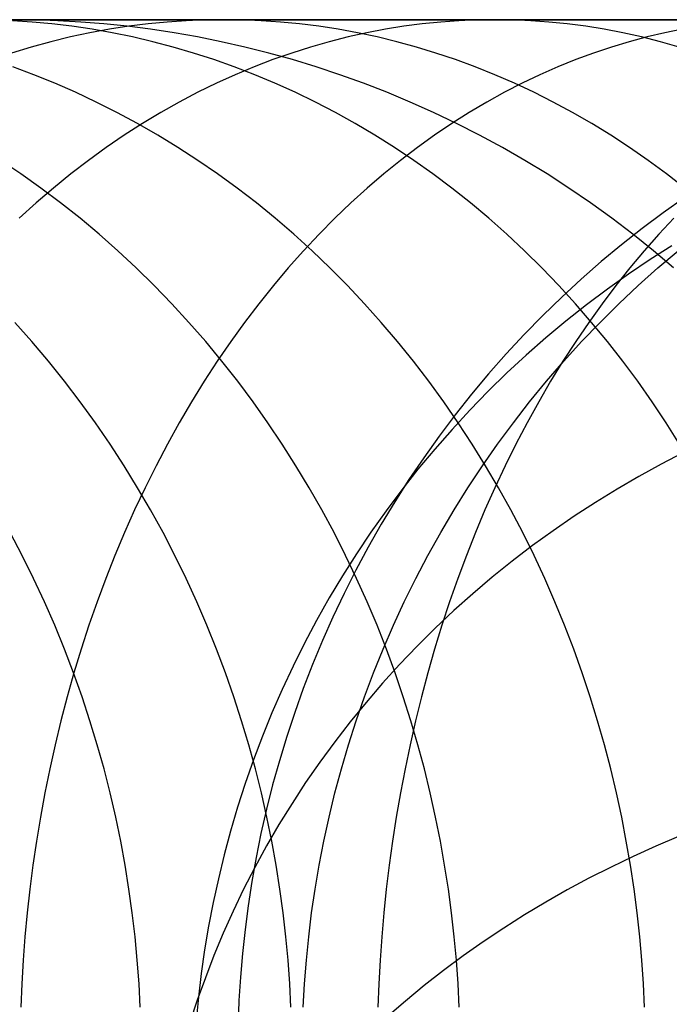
# Model space of a CAD drawing. Extents: x -10 to 451, y 0 to 260.
# Tile 25 of 61: x 46 to 56, y 163 to 178. Entities that reach past the tile are written whole.
import ezdxf

# ---------------------------------------------------------------- set-up
doc = ezdxf.new("R2010")
doc.units = 0
doc.layers.add('LIVELLO_04', color=200, linetype='CONTINUOUS')
doc.layers.add('PREDEFINITO', color=7, linetype='CONTINUOUS')

msp = doc.modelspace()

# ---------------------------------------------------------------- linework, layer by layer
at = {"layer": 'LIVELLO_04'}
for p, q in [((56.105, 175.154, 679.936), (55.782, 174.925, 679.933)), ((55.782, 174.925, 679.933), (55.464, 174.688, 679.93)), ((55.464, 174.688, 679.93), (55.152, 174.442, 679.927)), ((55.152, 174.442, 679.927), (54.846, 174.188, 679.924)), ((55.911, 174.428, 692.594), (55.582, 174.218, 692.549)), ((54.846, 174.188, 679.924), (54.545, 173.925, 679.921)), ((55.582, 174.218, 692.549), (55.257, 174, 692.502)), ((54.545, 173.925, 679.921), (54.252, 173.654, 679.918)), ((55.257, 174, 692.502), (54.938, 173.772, 692.453)), ((54.938, 173.772, 692.453), (54.623, 173.536, 692.403)), ((54.252, 173.654, 679.918), (53.965, 173.375, 679.915)), ((54.623, 173.536, 692.403), (54.314, 173.291, 692.351)), ((53.965, 173.375, 679.915), (53.685, 173.089, 679.913)), ((54.314, 173.291, 692.351), (54.011, 173.038, 692.297)), ((53.685, 173.089, 679.913), (53.412, 172.795, 679.91)), ((54.011, 173.038, 692.297), (53.714, 172.777, 692.242)), ((53.412, 172.795, 679.91), (53.147, 172.494, 679.907)), ((53.714, 172.777, 692.242), (53.424, 172.508, 692.186)), ((53.147, 172.494, 679.907), (52.89, 172.187, 679.905)), ((53.424, 172.508, 692.186), (53.141, 172.231, 692.128)), ((52.89, 172.187, 679.905), (52.641, 171.874, 679.902)), ((53.141, 172.231, 692.128), (52.864, 171.947, 692.069)), ((52.641, 171.874, 679.902), (52.401, 171.554, 679.9)), ((52.864, 171.947, 692.069), (52.596, 171.656, 692.008)), ((52.596, 171.656, 692.008), (52.335, 171.358, 691.947)), ((52.401, 171.554, 679.9), (52.169, 171.229, 679.898)), ((52.335, 171.358, 691.947), (52.082, 171.054, 691.884)), ((52.169, 171.229, 679.898), (51.946, 170.898, 679.896)), ((56.088, 171.306, 705.231), (55.75, 171.131, 705.155)), ((55.75, 171.131, 705.155), (55.415, 170.947, 705.076)), ((52.082, 171.054, 691.884), (51.837, 170.744, 691.82)), ((55.415, 170.947, 705.076), (55.084, 170.755, 704.993)), ((51.946, 170.898, 679.896), (51.732, 170.563, 679.894)), ((51.837, 170.744, 691.82), (51.601, 170.428, 691.755)), ((55.084, 170.755, 704.993), (54.758, 170.554, 704.906)), ((51.732, 170.563, 679.894), (51.526, 170.223, 679.892)), ((54.758, 170.554, 704.906), (54.436, 170.344, 704.817)), ((51.601, 170.428, 691.755), (51.373, 170.106, 691.689)), ((54.436, 170.344, 704.817), (54.119, 170.127, 704.724)), ((51.526, 170.223, 679.892), (51.33, 169.878, 679.89)), ((51.373, 170.106, 691.689), (51.154, 169.779, 691.622)), ((54.119, 170.127, 704.724), (53.807, 169.901, 704.627)), ((51.33, 169.878, 679.89), (51.144, 169.53, 679.888)), ((53.807, 169.901, 704.627), (53.502, 169.667, 704.528)), ((51.154, 169.779, 691.622), (50.945, 169.448, 691.554)), ((53.502, 169.667, 704.528), (53.202, 169.425, 704.425)), ((50.945, 169.448, 691.554), (50.744, 169.112, 691.486)), ((51.144, 169.53, 679.888), (50.966, 169.179, 679.887)), ((53.202, 169.425, 704.425), (52.908, 169.176, 704.319)), ((50.966, 169.179, 679.887), (50.798, 168.824, 679.885)), ((52.908, 169.176, 704.319), (52.622, 168.92, 704.21)), ((50.744, 169.112, 691.486), (50.552, 168.772, 691.417)), ((52.622, 168.92, 704.21), (52.342, 168.656, 704.099)), ((50.552, 168.772, 691.417), (50.37, 168.428, 691.347)), ((50.798, 168.824, 679.885), (50.64, 168.467, 679.884)), ((52.342, 168.656, 704.099), (52.069, 168.386, 703.984)), ((50.37, 168.428, 691.347), (50.197, 168.082, 691.277)), ((50.64, 168.467, 679.884), (50.491, 168.108, 679.882)), ((52.069, 168.386, 703.984), (51.805, 168.109, 703.867)), ((50.491, 168.108, 679.882), (50.352, 167.746, 679.881)), ((51.805, 168.109, 703.867), (51.547, 167.825, 703.748)), ((50.197, 168.082, 691.277), (50.034, 167.732, 691.207)), ((51.547, 167.825, 703.748), (51.298, 167.536, 703.626)), ((50.034, 167.732, 691.207), (49.88, 167.38, 691.136)), ((50.352, 167.746, 679.881), (50.222, 167.383, 679.88)), ((51.298, 167.536, 703.626), (51.058, 167.241, 703.502)), ((49.88, 167.38, 691.136), (49.736, 167.025, 691.064)), ((50.222, 167.383, 679.88), (50.102, 167.019, 679.879)), ((51.058, 167.241, 703.502), (50.826, 166.941, 703.376)), ((49.736, 167.025, 691.064), (49.602, 166.669, 690.993)), ((50.102, 167.019, 679.879), (49.991, 166.654, 679.878)), ((50.826, 166.941, 703.376), (50.602, 166.635, 703.247)), ((49.602, 166.669, 690.993), (49.477, 166.312, 690.921)), ((49.991, 166.654, 679.878), (49.889, 166.289, 679.877)), ((50.602, 166.635, 703.247), (50.387, 166.325, 703.117)), ((49.477, 166.312, 690.921), (49.361, 165.953, 690.85)), ((50.387, 166.325, 703.117), (50.182, 166.011, 702.986)), ((49.889, 166.289, 679.877), (49.797, 165.923, 679.876)), ((50.182, 166.011, 702.986), (49.985, 165.692, 702.852)), ((49.361, 165.953, 690.85), (49.255, 165.594, 690.778)), ((49.797, 165.923, 679.876), (49.714, 165.558, 679.876)), ((49.255, 165.594, 690.778), (49.158, 165.234, 690.706)), ((49.985, 165.692, 702.852), (49.798, 165.37, 702.718)), ((49.714, 165.558, 679.876), (49.641, 165.193, 679.875)), ((56.011, 165.51, 716.977), (55.668, 165.364, 716.878)), ((49.798, 165.37, 702.718), (49.621, 165.044, 702.582)), ((55.668, 165.364, 716.878), (55.329, 165.211, 716.774)), ((49.158, 165.234, 690.706), (49.071, 164.874, 690.635)), ((49.641, 165.193, 679.875), (49.576, 164.83, 679.875)), ((55.329, 165.211, 716.774), (54.993, 165.05, 716.664)), ((49.621, 165.044, 702.582), (49.452, 164.716, 702.444)), ((54.993, 165.05, 716.664), (54.66, 164.881, 716.55)), ((49.071, 164.874, 690.635), (48.993, 164.515, 690.564)), ((49.576, 164.83, 679.875), (49.52, 164.467, 679.874)), ((54.66, 164.881, 716.55), (54.332, 164.704, 716.43)), ((49.452, 164.716, 702.444), (49.294, 164.385, 702.306)), ((54.332, 164.704, 716.43), (54.008, 164.52, 716.305)), ((48.993, 164.515, 690.564), (48.924, 164.156, 690.493)), ((49.294, 164.385, 702.306), (49.144, 164.051, 702.167)), ((49.52, 164.467, 679.874), (49.473, 164.106, 679.874)), ((54.008, 164.52, 716.305), (53.689, 164.328, 716.176)), ((53.689, 164.328, 716.176), (53.375, 164.128, 716.041)), ((48.924, 164.156, 690.493), (48.864, 163.799, 690.422)), ((49.473, 164.106, 679.874), (49.434, 163.747, 679.874)), ((53.375, 164.128, 716.041), (53.066, 163.922, 715.902)), ((49.144, 164.051, 702.167), (49.005, 163.716, 702.028)), ((48.864, 163.799, 690.422), (48.813, 163.443, 690.351)), ((53.066, 163.922, 715.902), (52.763, 163.708, 715.757)), ((49.005, 163.716, 702.028), (48.875, 163.379, 701.888)), ((49.434, 163.747, 679.874), (49.404, 163.39, 679.874)), ((52.763, 163.708, 715.757), (52.466, 163.488, 715.609)), ((52.466, 163.488, 715.609), (52.176, 163.26, 715.455)), ((48.875, 163.379, 701.888), (48.754, 163.041, 701.747)), ((48.813, 163.443, 690.351), (48.77, 163.088, 690.281)), ((49.404, 163.39, 679.874), (49.382, 163.035, 679.874)), ((52.176, 163.26, 715.455), (51.892, 163.027, 715.298)), ((48.754, 163.041, 701.747), (48.643, 162.702, 701.606)), ((48.77, 163.088, 690.281), (48.736, 162.735, 690.212)), ((49.382, 163.035, 679.874), (49.368, 162.683, 679.874)), ((51.892, 163.027, 715.298), (51.616, 162.787, 715.136))]:
    msp.add_line(p, q, dxfattribs=at)
at = {"layer": 'PREDEFINITO'}
for p, q in [((65.669, 177.84, 20.779), (25.27, 177.84, 862.345)), ((45.376, 177.84, 985.277), (47.219, 177.84, 988.742)), ((46.261, 177.805, 984.743), (45.964, 177.824, 984.923)), ((46.309, 177.836, 431.173), (45.968, 177.84, 431.173)), ((46.561, 177.777, 984.563), (46.261, 177.805, 984.743)), ((46.652, 177.824, 431.173), (46.309, 177.836, 431.173)), ((46.862, 177.741, 984.381), (46.561, 177.777, 984.563)), ((46.998, 177.805, 431.173), (46.652, 177.824, 431.173)), ((47.346, 177.777, 431.173), (46.998, 177.805, 431.173)), ((47.219, 177.84, 988.742), (49.153, 177.84, 992.14)), ((47.697, 177.741, 431.173), (47.346, 177.777, 431.173)), ((48.011, 177.777, 992.923), (47.721, 177.741, 993.123)), ((48.3, 177.805, 992.725), (48.011, 177.777, 992.923)), ((48.586, 177.824, 992.528), (48.3, 177.805, 992.725)), ((48.871, 177.836, 992.333), (48.586, 177.824, 992.528)), ((49.153, 177.84, 992.14), (48.871, 177.836, 992.333)), ((49.153, 177.84, 992.14), (51.151, 177.84, 995.422)), ((49.435, 177.836, 991.946), (49.153, 177.84, 992.14)), ((49.719, 177.824, 991.751), (49.435, 177.836, 991.946)), ((50.006, 177.805, 991.554), (49.719, 177.824, 991.751)), ((50.295, 177.777, 991.356), (50.006, 177.805, 991.554)), ((50.585, 177.741, 991.157), (50.295, 177.777, 991.356)), ((51.151, 177.84, 995.422), (53.241, 177.84, 998.633)), ((52.147, 177.777, 999.486), (51.869, 177.741, 999.703)), ((52.424, 177.805, 999.27), (52.147, 177.777, 999.486)), ((52.698, 177.824, 999.056), (52.424, 177.805, 999.27)), ((52.971, 177.836, 998.844), (52.698, 177.824, 999.056)), ((53.241, 177.84, 998.633), (52.971, 177.836, 998.844)), ((53.241, 177.84, 998.633), (55.397, 177.84, 1001.737)), ((53.511, 177.836, 998.423), (53.241, 177.84, 998.633)), ((53.783, 177.824, 998.21), (53.511, 177.836, 998.423)), ((54.057, 177.805, 997.997), (53.783, 177.824, 998.21)), ((54.334, 177.777, 997.781), (54.057, 177.805, 997.997)), ((54.612, 177.741, 997.564), (54.334, 177.777, 997.781)), ((55.397, 177.84, 1001.737), (57.642, 177.84, 1004.764)), ((47.135, 177.642, 993.524), (46.841, 177.58, 993.726)), ((47.166, 177.696, 984.198), (46.862, 177.741, 984.381)), ((47.429, 177.696, 993.323), (47.135, 177.642, 993.524)), ((47.47, 177.642, 984.015), (47.166, 177.696, 984.198)), ((47.721, 177.741, 993.123), (47.429, 177.696, 993.323)), ((47.776, 177.58, 983.83), (47.47, 177.642, 984.015)), ((48.049, 177.696, 431.173), (47.697, 177.741, 431.173)), ((48.403, 177.642, 431.173), (48.049, 177.696, 431.173)), ((48.759, 177.58, 431.173), (48.403, 177.642, 431.173)), ((50.877, 177.696, 990.956), (50.585, 177.741, 991.157)), ((51.171, 177.642, 990.755), (50.877, 177.696, 990.956)), ((51.309, 177.642, 1000.14), (51.027, 177.58, 1000.359)), ((51.465, 177.58, 990.553), (51.171, 177.642, 990.755)), ((51.59, 177.696, 999.921), (51.309, 177.642, 1000.14)), ((51.869, 177.741, 999.703), (51.59, 177.696, 999.921)), ((54.891, 177.696, 997.346), (54.612, 177.741, 997.564)), ((55.172, 177.642, 997.127), (54.891, 177.696, 997.346)), ((55.454, 177.58, 996.907), (55.172, 177.642, 997.127)), ((55.806, 177.642, 1006.39), (55.538, 177.58, 1006.627)), ((56.073, 177.696, 1006.154), (55.806, 177.642, 1006.39)), ((46.545, 177.508, 993.929), (46.249, 177.427, 994.132)), ((46.841, 177.58, 993.726), (46.545, 177.508, 993.929)), ((48.082, 177.508, 983.645), (47.776, 177.58, 983.83)), ((48.389, 177.427, 983.46), (48.082, 177.508, 983.645)), ((49.115, 177.508, 431.173), (48.759, 177.58, 431.173)), ((49.472, 177.427, 431.173), (49.115, 177.508, 431.173)), ((50.744, 177.508, 1000.58), (50.461, 177.427, 1000.801)), ((51.027, 177.58, 1000.359), (50.744, 177.508, 1000.58)), ((51.761, 177.508, 990.35), (51.465, 177.58, 990.553)), ((52.057, 177.427, 990.147), (51.761, 177.508, 990.35)), ((55.269, 177.508, 1006.865), (55, 177.427, 1007.104)), ((55.538, 177.58, 1006.627), (55.269, 177.508, 1006.865)), ((55.737, 177.508, 996.687), (55.454, 177.58, 996.907)), ((56.021, 177.427, 996.466), (55.737, 177.508, 996.687)), ((46.249, 177.427, 994.132), (45.953, 177.337, 994.336)), ((48.697, 177.337, 983.275), (48.389, 177.427, 983.46)), ((49.005, 177.238, 983.089), (48.697, 177.337, 983.275)), ((49.83, 177.337, 431.173), (49.472, 177.427, 431.173)), ((50.188, 177.238, 431.173), (49.83, 177.337, 431.173)), ((50.177, 177.337, 1001.022), (49.893, 177.238, 1001.243)), ((50.461, 177.427, 1000.801), (50.177, 177.337, 1001.022)), ((52.353, 177.337, 989.943), (52.057, 177.427, 990.147)), ((52.65, 177.238, 989.74), (52.353, 177.337, 989.943)), ((54.73, 177.337, 1007.342), (54.461, 177.238, 1007.581)), ((55, 177.427, 1007.104), (54.73, 177.337, 1007.342)), ((49.312, 177.129, 982.904), (49.005, 177.238, 983.089)), ((49.893, 177.238, 1001.243), (49.609, 177.129, 1001.465)), ((50.545, 177.129, 431.173), (50.188, 177.238, 431.173)), ((52.946, 177.129, 989.537), (52.65, 177.238, 989.74)), ((54.461, 177.238, 1007.581), (54.191, 177.129, 1007.82)), ((46.287, 177.01, 975.729), (45.97, 177.129, 975.896)), ((46.603, 176.882, 975.562), (46.287, 177.01, 975.729)), ((49.326, 177.01, 1001.685), (49.044, 176.882, 1001.906)), ((49.619, 177.01, 982.719), (49.312, 177.129, 982.904)), ((49.609, 177.129, 1001.465), (49.326, 177.01, 1001.685)), ((49.925, 176.882, 982.534), (49.619, 177.01, 982.719)), ((50.902, 177.01, 431.173), (50.545, 177.129, 431.173)), ((51.258, 176.882, 431.173), (50.902, 177.01, 431.173)), ((53.242, 177.01, 989.334), (52.946, 177.129, 989.537)), ((53.537, 176.882, 989.131), (53.242, 177.01, 989.334)), ((53.922, 177.01, 1008.058), (53.654, 176.882, 1008.296)), ((54.191, 177.129, 1007.82), (53.922, 177.01, 1008.058)), ((46.917, 176.745, 975.396), (46.603, 176.882, 975.562)), ((49.044, 176.882, 1001.906), (48.762, 176.745, 1002.125)), ((50.23, 176.745, 982.35), (49.925, 176.882, 982.534)), ((51.613, 176.745, 431.173), (51.258, 176.882, 431.173)), ((53.654, 176.882, 1008.296), (53.386, 176.745, 1008.533)), ((53.831, 176.745, 988.929), (53.537, 176.882, 989.131)), ((47.23, 176.597, 975.23), (46.917, 176.745, 975.396)), ((48.762, 176.745, 1002.125), (48.482, 176.597, 1002.343)), ((50.534, 176.597, 982.167), (50.23, 176.745, 982.35)), ((51.966, 176.597, 431.173), (51.613, 176.745, 431.173)), ((53.386, 176.745, 1008.533), (53.12, 176.597, 1008.768)), ((54.123, 176.597, 988.729), (53.831, 176.745, 988.929)), ((47.542, 176.44, 975.066), (47.23, 176.597, 975.23)), ((48.482, 176.597, 1002.343), (48.204, 176.44, 1002.561)), ((50.836, 176.44, 981.985), (50.534, 176.597, 982.167)), ((52.317, 176.44, 431.173), (51.966, 176.597, 431.173)), ((53.12, 176.597, 1008.768), (52.856, 176.44, 1009.003)), ((54.414, 176.44, 988.529), (54.123, 176.597, 988.729)), ((47.851, 176.274, 974.902), (47.542, 176.44, 975.066)), ((48.204, 176.44, 1002.561), (47.927, 176.274, 1002.776)), ((51.135, 176.274, 981.804), (50.836, 176.44, 981.985)), ((52.665, 176.274, 431.173), (52.317, 176.44, 431.173)), ((52.856, 176.44, 1009.003), (52.593, 176.274, 1009.235)), ((54.703, 176.274, 988.331), (54.414, 176.44, 988.529)), ((47.927, 176.274, 1002.776), (47.653, 176.097, 1002.99)), ((48.158, 176.097, 974.74), (47.851, 176.274, 974.902)), ((51.433, 176.097, 981.625), (51.135, 176.274, 981.804)), ((52.593, 176.274, 1009.235), (52.332, 176.097, 1009.466)), ((53.011, 176.097, 431.173), (52.665, 176.274, 431.173)), ((54.99, 176.097, 988.134), (54.703, 176.274, 988.331)), ((47.653, 176.097, 1002.99), (47.381, 175.911, 1003.202)), ((48.462, 175.911, 974.579), (48.158, 176.097, 974.74)), ((51.727, 175.911, 981.447), (51.433, 176.097, 981.625)), ((52.332, 176.097, 1009.466), (52.074, 175.911, 1009.695)), ((53.354, 175.911, 431.173), (53.011, 176.097, 431.173)), ((55.274, 175.911, 987.939), (54.99, 176.097, 988.134)), ((47.381, 175.911, 1003.202), (47.112, 175.716, 1003.412)), ((48.763, 175.716, 974.42), (48.462, 175.911, 974.579)), ((52.019, 175.716, 981.271), (51.727, 175.911, 981.447)), ((52.074, 175.911, 1009.695), (51.818, 175.716, 1009.922)), ((53.693, 175.716, 431.173), (53.354, 175.911, 431.173)), ((55.555, 175.716, 987.746), (55.274, 175.911, 987.939)), ((46.094, 175.511, 967.047), (45.788, 175.716, 967.187)), ((47.112, 175.716, 1003.412), (46.846, 175.511, 1003.619)), ((49.06, 175.511, 974.263), (48.763, 175.716, 974.42)), ((51.818, 175.716, 1009.922), (51.565, 175.511, 1010.145)), ((52.307, 175.511, 981.097), (52.019, 175.716, 981.271)), ((54.028, 175.511, 431.173), (53.693, 175.716, 431.173)), ((55.832, 175.511, 987.556), (55.555, 175.716, 987.746)), ((46.395, 175.297, 966.908), (46.094, 175.511, 967.047)), ((46.846, 175.511, 1003.619), (46.583, 175.297, 1003.824)), ((49.354, 175.297, 974.108), (49.06, 175.511, 974.263)), ((51.565, 175.511, 1010.145), (51.316, 175.297, 1010.366)), ((52.592, 175.297, 980.926), (52.307, 175.511, 981.097)), ((54.359, 175.297, 431.173), (54.028, 175.511, 431.173)), ((56.107, 175.297, 987.367), (55.832, 175.511, 987.556)), ((46.583, 175.297, 1003.824), (46.324, 175.074, 1004.026)), ((46.692, 175.074, 966.771), (46.395, 175.297, 966.908)), ((49.644, 175.074, 973.955), (49.354, 175.297, 974.108)), ((51.316, 175.297, 1010.366), (51.069, 175.074, 1010.584)), ((52.873, 175.074, 980.756), (52.592, 175.297, 980.926)), ((54.685, 175.074, 431.173), (54.359, 175.297, 431.173)), ((46.324, 175.074, 1004.026), (46.069, 174.842, 1004.225)), ((46.985, 174.842, 966.636), (46.692, 175.074, 966.771)), ((49.929, 174.842, 973.804), (49.644, 175.074, 973.955)), ((51.069, 175.074, 1010.584), (50.827, 174.842, 1010.799)), ((53.149, 174.842, 980.59), (52.873, 175.074, 980.756)), ((55.007, 174.842, 431.173), (54.685, 175.074, 431.173)), ((47.273, 174.601, 966.503), (46.985, 174.842, 966.636)), ((50.209, 174.601, 973.656), (49.929, 174.842, 973.804)), ((50.827, 174.842, 1010.799), (50.589, 174.601, 1011.01)), ((53.421, 174.601, 980.426), (53.149, 174.842, 980.59)), ((55.323, 174.601, 431.173), (55.007, 174.842, 431.173)), ((55.939, 174.842, 1017.002), (55.714, 174.601, 1017.228)), ((47.555, 174.351, 966.372), (47.273, 174.601, 966.503)), ((50.484, 174.351, 973.511), (50.209, 174.601, 973.656)), ((50.589, 174.601, 1011.01), (50.355, 174.351, 1011.217)), ((53.688, 174.351, 980.265), (53.421, 174.601, 980.426)), ((55.633, 174.351, 431.173), (55.323, 174.601, 431.173)), ((55.714, 174.601, 1017.228), (55.493, 174.351, 1017.449)), ((47.832, 174.093, 966.245), (47.555, 174.351, 966.372)), ((50.355, 174.351, 1011.217), (50.126, 174.093, 1011.42)), ((50.754, 174.093, 973.368), (50.484, 174.351, 973.511)), ((53.949, 174.093, 980.107), (53.688, 174.351, 980.265)), ((55.493, 174.351, 1017.449), (55.277, 174.093, 1017.667)), ((55.937, 174.093, 431.173), (55.633, 174.351, 431.173)), ((55.7, 174.093, 20.779), (56.005, 174.351, 20.779)), ((48.104, 173.827, 966.119), (47.832, 174.093, 966.245)), ((50.126, 174.093, 1011.42), (49.901, 173.827, 1011.619)), ((51.019, 173.827, 973.228), (50.754, 174.093, 973.368)), ((54.206, 173.827, 979.952), (53.949, 174.093, 980.107)), ((55.277, 174.093, 1017.667), (55.066, 173.827, 1017.88)), ((55.402, 173.827, 20.779), (55.7, 174.093, 20.779)), ((48.369, 173.553, 965.997), (48.104, 173.827, 966.119)), ((49.901, 173.827, 1011.619), (49.681, 173.553, 1011.814)), ((51.277, 173.553, 973.092), (51.019, 173.827, 973.228)), ((54.456, 173.553, 979.801), (54.206, 173.827, 979.952)), ((55.066, 173.827, 1017.88), (54.859, 173.553, 1018.088)), ((55.111, 173.553, 20.779), (55.402, 173.827, 20.779)), ((48.628, 173.271, 965.878), (48.369, 173.553, 965.997)), ((49.681, 173.553, 1011.814), (49.467, 173.271, 1012.003)), ((51.529, 173.271, 972.958), (51.277, 173.553, 973.092)), ((54.701, 173.271, 979.654), (54.456, 173.553, 979.801)), ((54.859, 173.553, 1018.088), (54.657, 173.271, 1018.292)), ((54.827, 173.271, 20.779), (55.111, 173.553, 20.779)), ((46.258, 172.982, 958.303), (46.001, 173.271, 958.406)), ((48.88, 172.982, 965.761), (48.628, 173.271, 965.878)), ((49.467, 173.271, 1012.003), (49.258, 172.982, 1012.188)), ((51.775, 172.982, 972.828), (51.529, 173.271, 972.958)), ((54.657, 173.271, 1018.292), (54.46, 172.982, 1018.49)), ((54.55, 172.982, 20.779), (54.827, 173.271, 20.779)), ((54.939, 172.982, 979.51), (54.701, 173.271, 979.654)), ((46.509, 172.685, 958.203), (46.258, 172.982, 958.303)), ((49.125, 172.685, 965.648), (48.88, 172.982, 965.761)), ((49.258, 172.982, 1012.188), (49.055, 172.685, 1012.368)), ((52.014, 172.685, 972.702), (51.775, 172.982, 972.828)), ((54.46, 172.982, 1018.49), (54.268, 172.685, 1018.682)), ((54.28, 172.685, 20.779), (54.55, 172.982, 20.779)), ((55.171, 172.685, 979.371), (54.939, 172.982, 979.51)), ((46.753, 172.382, 958.105), (46.509, 172.685, 958.203)), ((49.055, 172.685, 1012.368), (48.858, 172.382, 1012.543)), ((49.364, 172.382, 965.538), (49.125, 172.685, 965.648)), ((52.246, 172.382, 972.579), (52.014, 172.685, 972.702)), ((54.019, 172.382, 20.779), (54.28, 172.685, 20.779)), ((54.268, 172.685, 1018.682), (54.082, 172.382, 1018.87)), ((55.396, 172.382, 979.235), (55.171, 172.685, 979.371)), ((46.989, 172.073, 958.011), (46.753, 172.382, 958.105)), ((48.858, 172.382, 1012.543), (48.666, 172.073, 1012.712)), ((49.595, 172.073, 965.432), (49.364, 172.382, 965.538)), ((52.471, 172.073, 972.46), (52.246, 172.382, 972.579)), ((53.765, 172.073, 20.779), (54.019, 172.382, 20.779)), ((54.082, 172.382, 1018.87), (53.902, 172.073, 1019.051)), ((55.614, 172.073, 979.103), (55.396, 172.382, 979.235)), ((47.217, 171.757, 957.919), (46.989, 172.073, 958.011)), ((48.666, 172.073, 1012.712), (48.481, 171.757, 1012.876)), ((49.818, 171.757, 965.329), (49.595, 172.073, 965.432)), ((52.689, 171.757, 972.345), (52.471, 172.073, 972.46)), ((53.52, 171.757, 20.779), (53.765, 172.073, 20.779)), ((53.902, 172.073, 1019.051), (53.728, 171.757, 1019.226)), ((55.825, 171.757, 978.976), (55.614, 172.073, 979.103)), ((47.437, 171.435, 957.831), (47.217, 171.757, 957.919)), ((48.481, 171.757, 1012.876), (48.303, 171.435, 1013.034)), ((50.034, 171.435, 965.229), (49.818, 171.757, 965.329)), ((52.899, 171.435, 972.234), (52.689, 171.757, 972.345)), ((53.283, 171.435, 20.779), (53.52, 171.757, 20.779)), ((53.728, 171.757, 1019.226), (53.559, 171.435, 1019.396)), ((56.028, 171.435, 978.853), (55.825, 171.757, 978.976)), ((47.65, 171.108, 957.746), (47.437, 171.435, 957.831)), ((48.303, 171.435, 1013.034), (48.131, 171.108, 1013.187)), ((50.242, 171.108, 965.133), (50.034, 171.435, 965.229)), ((53.102, 171.108, 972.127), (52.899, 171.435, 972.234)), ((53.055, 171.108, 20.779), (53.283, 171.435, 20.779)), ((53.559, 171.435, 1019.396), (53.397, 171.108, 1019.559)), ((47.854, 170.776, 957.664), (47.65, 171.108, 957.746)), ((48.131, 171.108, 1013.187), (47.965, 170.776, 1013.333)), ((50.441, 170.776, 965.041), (50.242, 171.108, 965.133)), ((52.835, 170.776, 20.779), (53.055, 171.108, 20.779)), ((53.296, 170.776, 972.024), (53.102, 171.108, 972.127)), ((53.397, 171.108, 1019.559), (53.241, 170.776, 1019.716)), ((47.965, 170.776, 1013.333), (47.807, 170.44, 1013.473)), ((48.05, 170.44, 957.586), (47.854, 170.776, 957.664)), ((50.633, 170.44, 964.953), (50.441, 170.776, 965.041)), ((52.625, 170.44, 20.779), (52.835, 170.776, 20.779)), ((53.241, 170.776, 1019.716), (53.092, 170.44, 1019.866)), ((53.483, 170.44, 971.926), (53.296, 170.776, 972.024)), ((47.807, 170.44, 1013.473), (47.655, 170.099, 1013.608)), ((48.237, 170.099, 957.511), (48.05, 170.44, 957.586)), ((50.816, 170.099, 964.868), (50.633, 170.44, 964.953)), ((52.424, 170.099, 20.779), (52.625, 170.44, 20.779)), ((53.092, 170.44, 1019.866), (52.949, 170.099, 1020.01)), ((53.661, 170.099, 971.831), (53.483, 170.44, 971.926)), ((46.112, 169.754, 949.693), (45.93, 170.099, 949.756)), ((47.655, 170.099, 1013.608), (47.51, 169.754, 1013.736)), ((48.416, 169.754, 957.439), (48.237, 170.099, 957.511)), ((50.991, 169.754, 964.788), (50.816, 170.099, 964.868)), ((52.232, 169.754, 20.779), (52.424, 170.099, 20.779)), ((52.949, 170.099, 1020.01), (52.812, 169.754, 1020.148)), ((53.832, 169.754, 971.741), (53.661, 170.099, 971.831)), ((46.285, 169.405, 949.633), (46.112, 169.754, 949.693)), ((47.51, 169.754, 1013.736), (47.372, 169.405, 1013.858)), ((48.586, 169.405, 957.371), (48.416, 169.754, 957.439)), ((51.157, 169.405, 964.711), (50.991, 169.754, 964.788)), ((52.049, 169.405, 20.779), (52.232, 169.754, 20.779)), ((52.812, 169.754, 1020.148), (52.682, 169.405, 1020.278)), ((53.994, 169.405, 971.656), (53.832, 169.754, 971.741)), ((46.449, 169.053, 949.577), (46.285, 169.405, 949.633)), ((47.372, 169.405, 1013.858), (47.242, 169.053, 1013.974)), ((48.747, 169.053, 957.307), (48.586, 169.405, 957.371)), ((51.315, 169.053, 964.638), (51.157, 169.405, 964.711)), ((51.875, 169.053, 20.779), (52.049, 169.405, 20.779)), ((52.682, 169.405, 1020.278), (52.559, 169.053, 1020.402)), ((54.148, 169.053, 971.574), (53.994, 169.405, 971.656)), ((46.604, 168.699, 949.523), (46.449, 169.053, 949.577)), ((47.242, 169.053, 1013.974), (47.118, 168.699, 1014.083)), ((48.899, 168.699, 957.246), (48.747, 169.053, 957.307)), ((51.464, 168.699, 964.569), (51.315, 169.053, 964.638)), ((51.712, 168.699, 20.779), (51.875, 169.053, 20.779)), ((52.559, 169.053, 1020.402), (52.443, 168.699, 1020.519)), ((54.293, 168.699, 971.497), (54.148, 169.053, 971.574)), ((46.751, 168.341, 949.473), (46.604, 168.699, 949.523)), ((47.118, 168.699, 1014.083), (47.002, 168.341, 1014.186)), ((49.043, 168.341, 957.188), (48.899, 168.699, 957.246)), ((51.605, 168.341, 964.504), (51.464, 168.699, 964.569)), ((51.557, 168.341, 20.779), (51.712, 168.699, 20.779)), ((52.443, 168.699, 1020.519), (52.333, 168.341, 1020.63)), ((54.43, 168.341, 971.425), (54.293, 168.699, 971.497)), ((46.888, 167.982, 949.426), (46.751, 168.341, 949.473)), ((47.002, 168.341, 1014.186), (46.893, 167.982, 1014.283)), ((49.178, 167.982, 957.134), (49.043, 168.341, 957.188)), ((51.412, 167.982, 20.779), (51.557, 168.341, 20.779)), ((51.737, 167.982, 964.443), (51.605, 168.341, 964.504)), ((52.333, 168.341, 1020.63), (52.23, 167.982, 1020.733)), ((54.559, 167.982, 971.357), (54.43, 168.341, 971.425)), ((46.893, 167.982, 1014.283), (46.79, 167.621, 1014.373)), ((47.016, 167.621, 949.381), (46.888, 167.982, 949.426)), ((49.304, 167.621, 957.084), (49.178, 167.982, 957.134)), ((51.277, 167.621, 20.779), (51.412, 167.982, 20.779)), ((51.86, 167.621, 964.387), (51.737, 167.982, 964.443)), ((52.23, 167.982, 1020.733), (52.134, 167.621, 1020.83)), ((54.679, 167.621, 971.294), (54.559, 167.982, 971.357)), ((46.79, 167.621, 1014.373), (46.696, 167.259, 1014.457)), ((47.135, 167.259, 949.34), (47.016, 167.621, 949.381)), ((49.421, 167.259, 957.037), (49.304, 167.621, 957.084)), ((51.151, 167.259, 20.779), (51.277, 167.621, 20.779)), ((51.975, 167.259, 964.334), (51.86, 167.621, 964.387)), ((52.134, 167.621, 1020.83), (52.045, 167.259, 1020.92)), ((54.79, 167.259, 971.235), (54.679, 167.621, 971.294)), ((46.696, 167.259, 1014.457), (46.608, 166.896, 1014.535)), ((47.245, 166.896, 949.302), (47.135, 167.259, 949.34)), ((49.529, 166.896, 956.994), (49.421, 167.259, 957.037)), ((51.035, 166.896, 20.779), (51.151, 167.259, 20.779)), ((52.045, 167.259, 1020.92), (51.962, 166.896, 1021.003)), ((52.081, 166.896, 964.285), (51.975, 167.259, 964.334)), ((54.894, 166.896, 971.18), (54.79, 167.259, 971.235)), ((46.608, 166.896, 1014.535), (46.527, 166.532, 1014.607)), ((47.347, 166.532, 949.267), (47.245, 166.896, 949.302)), ((49.629, 166.532, 956.954), (49.529, 166.896, 956.994)), ((50.928, 166.532, 20.779), (51.035, 166.896, 20.779)), ((51.962, 166.896, 1021.003), (51.886, 166.532, 1021.08)), ((52.178, 166.532, 964.24), (52.081, 166.896, 964.285)), ((54.989, 166.532, 971.13), (54.894, 166.896, 971.18)), ((46.527, 166.532, 1014.607), (46.453, 166.169, 1014.672)), ((47.439, 166.169, 949.235), (47.347, 166.532, 949.267)), ((49.72, 166.169, 956.917), (49.629, 166.532, 956.954)), ((50.83, 166.169, 20.779), (50.928, 166.532, 20.779)), ((51.886, 166.532, 1021.08), (51.816, 166.169, 1021.15)), ((52.267, 166.169, 964.199), (52.178, 166.532, 964.24)), ((55.075, 166.169, 971.084), (54.989, 166.532, 971.13)), ((46.453, 166.169, 1014.672), (46.387, 165.805, 1014.731)), ((47.523, 165.805, 949.207), (47.439, 166.169, 949.235)), ((49.802, 165.805, 956.884), (49.72, 166.169, 956.917)), ((50.742, 165.805, 20.779), (50.83, 166.169, 20.779)), ((51.816, 166.169, 1021.15), (51.754, 165.805, 1021.213)), ((52.348, 165.805, 964.162), (52.267, 166.169, 964.199)), ((55.154, 165.805, 971.043), (55.075, 166.169, 971.084)), ((46.387, 165.805, 1014.731), (46.327, 165.441, 1014.784)), ((47.598, 165.441, 949.181), (47.523, 165.805, 949.207)), ((49.876, 165.441, 956.855), (49.802, 165.805, 956.884)), ((50.662, 165.441, 20.779), (50.742, 165.805, 20.779)), ((51.754, 165.805, 1021.213), (51.697, 165.441, 1021.27)), ((52.42, 165.441, 964.128), (52.348, 165.805, 964.162)), ((55.224, 165.441, 971.005), (55.154, 165.805, 971.043)), ((46.327, 165.441, 1014.784), (46.274, 165.079, 1014.831)), ((47.665, 165.079, 949.158), (47.598, 165.441, 949.181)), ((49.941, 165.079, 956.829), (49.876, 165.441, 956.855)), ((50.592, 165.079, 20.779), (50.662, 165.441, 20.779)), ((51.697, 165.441, 1021.27), (51.647, 165.079, 1021.32)), ((52.484, 165.079, 964.099), (52.42, 165.441, 964.128)), ((55.287, 165.079, 970.972), (55.224, 165.441, 971.005)), ((46.274, 165.079, 1014.831), (46.227, 164.717, 1014.872)), ((47.723, 164.717, 949.138), (47.665, 165.079, 949.158)), ((49.998, 164.717, 956.806), (49.941, 165.079, 956.829)), ((50.53, 164.717, 20.779), (50.592, 165.079, 20.779)), ((51.647, 165.079, 1021.32), (51.603, 164.717, 1021.364)), ((52.54, 164.717, 964.073), (52.484, 165.079, 964.099)), ((55.341, 164.717, 970.944), (55.287, 165.079, 970.972)), ((46.227, 164.717, 1014.872), (46.188, 164.357, 1014.907)), ((47.773, 164.357, 949.12), (47.723, 164.717, 949.138)), ((50.047, 164.357, 956.786), (49.998, 164.717, 956.806)), ((50.478, 164.357, 20.779), (50.53, 164.717, 20.779)), ((51.603, 164.717, 1021.364), (51.566, 164.357, 1021.402)), ((52.588, 164.357, 964.051), (52.54, 164.717, 964.073)), ((55.388, 164.357, 970.919), (55.341, 164.717, 970.944)), ((46.188, 164.357, 1014.907), (46.154, 163.998, 1014.937)), ((47.815, 163.998, 949.106), (47.773, 164.357, 949.12)), ((50.088, 163.998, 956.77), (50.047, 164.357, 956.786)), ((50.434, 163.998, 20.779), (50.478, 164.357, 20.779)), ((51.566, 164.357, 1021.402), (51.535, 163.998, 1021.433)), ((52.628, 163.998, 964.032), (52.588, 164.357, 964.051)), ((55.427, 163.998, 970.898), (55.388, 164.357, 970.919)), ((46.154, 163.998, 1014.937), (46.128, 163.642, 1014.96)), ((47.849, 163.642, 949.094), (47.815, 163.998, 949.106)), ((50.122, 163.642, 956.756), (50.088, 163.998, 956.77)), ((50.398, 163.642, 20.779), (50.434, 163.998, 20.779)), ((51.535, 163.998, 1021.433), (51.509, 163.642, 1021.459)), ((52.661, 163.642, 964.017), (52.628, 163.998, 964.032)), ((55.459, 163.642, 970.881), (55.427, 163.998, 970.898)), ((46.128, 163.642, 1014.96), (46.107, 163.287, 1014.979)), ((47.875, 163.287, 949.085), (47.849, 163.642, 949.094)), ((50.147, 163.287, 956.746), (50.122, 163.642, 956.756)), ((50.37, 163.287, 20.779), (50.398, 163.642, 20.779)), ((51.509, 163.642, 1021.459), (51.49, 163.287, 1021.479)), ((52.686, 163.287, 964.006), (52.661, 163.642, 964.017)), ((55.483, 163.287, 970.869), (55.459, 163.642, 970.881)), ((46.107, 163.287, 1014.979), (46.092, 162.935, 1014.992)), ((47.893, 162.935, 949.079), (47.875, 163.287, 949.085)), ((50.165, 162.935, 956.739), (50.147, 163.287, 956.746)), ((50.351, 162.935, 20.779), (50.37, 163.287, 20.779)), ((51.49, 163.287, 1021.479), (51.476, 162.935, 1021.492)), ((52.703, 162.935, 963.998), (52.686, 163.287, 964.006)), ((55.5, 162.935, 970.859), (55.483, 163.287, 970.869))]:
    msp.add_line(p, q, dxfattribs=at)

doc.saveas('drawing.dxf')
